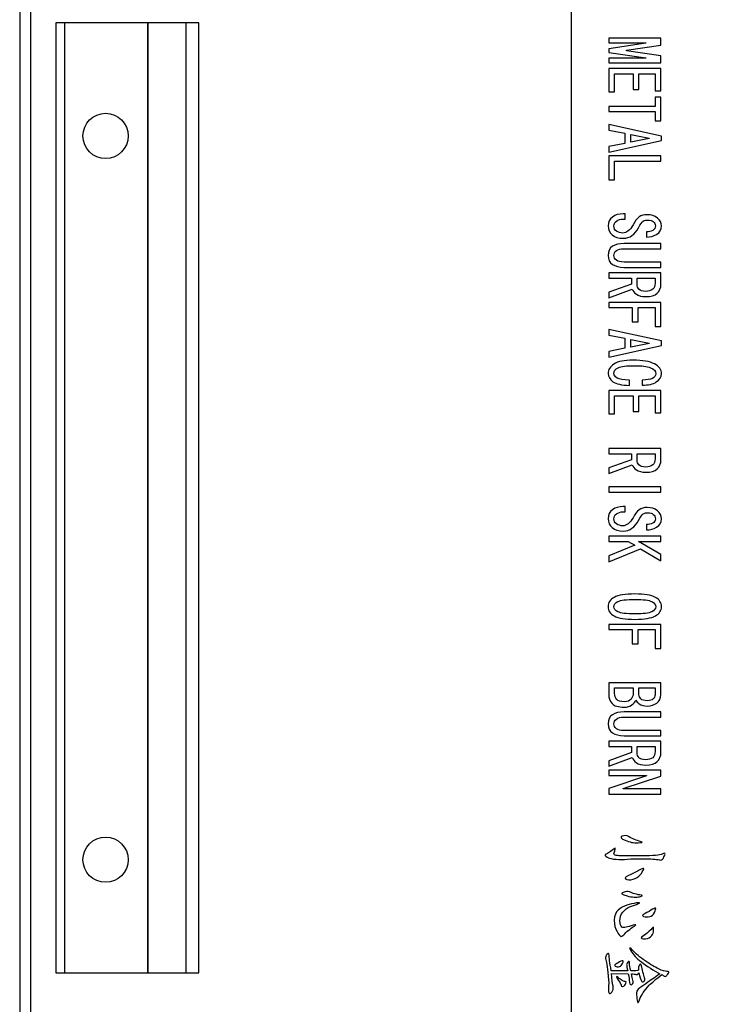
# Model space of a CAD drawing. Header units: millimetres. Extents: x 1117 to 38156, y -1945 to 7303.
# Tile 40 of 256: x 2154 to 2230, y 852 to 961. Entities that reach past the tile are written whole.
import ezdxf

# ---------------------------------------------------------------- set-up
doc = ezdxf.new("R2010")
doc.units = ezdxf.units.MM
doc.styles.get("Standard").update_dxf_attribs({"font": 'arial.ttf'})
doc.dimstyles.new('DIMSTYLE_1', dxfattribs={"dimtxt": 4.2, "dimasz": 3.6, "dimexe": 2.5, "dimexo": 0, "dimgap": 1.05, "dimtad": 1, "dimdsep": 46, "dimtxsty": 'Standard', "dimblk": '_FILLED', "dimblk1": '_FILLED', "dimblk2": '_FILLED', "dimcen": 0.09, "dimazin": 2, "dimtp": 0.01, "dimtm": 0.01, "dimtfac": 1, "dimtofl": 0, "dimtmove": 0, "dimatfit": 3, "dimldrblk": '_FILLED', "dimfxl": 0, "dimtolj": 1, "dimarcsym": 0})

# ---------------------------------------------------------------- blocks, each defined once
blk = doc.blocks.new('_FILLED')
at = {"color": 0, "linetype": 'ByBlock'}
blk.add_solid([(0, 0), (-1, 0.167), (-1, -0.167)], dxfattribs=at)
blk = doc.blocks.new('*D45')
at = {"color": 0, "linetype": 'Continuous', "lineweight": -2}
for p, q in [((2153.73, 1019.13), (2153.73, 1051.98)), ((2306.46, 926.64), (2306.46, 1051.98)), ((2157.33, 1049.48), (2302.86, 1049.48))]:
    blk.add_line(p, q, dxfattribs=at)
at = {"layer": 'Defpoints', "color": 0, "linetype": 'Continuous'}
for p in [(2306.46, 1049.48), (2153.73, 1019.13), (2306.46, 926.64)]:
    blk.add_point(p, dxfattribs=at)
at = {"color": 0, "linetype": 'Continuous', "lineweight": -2, "xscale": 3.6, "yscale": 3.6, "zscale": 3.6, "rotation": 180}
blk.add_blockref('_FILLED', (2153.73, 1049.48), dxfattribs=at)
at = {"color": 0, "linetype": 'Continuous', "lineweight": -2, "xscale": 3.6, "yscale": 3.6, "zscale": 3.6}
blk.add_blockref('_FILLED', (2306.46, 1049.48), dxfattribs=at)
at = {"color": 0, "linetype": 'Continuous', "insert": (2226.25, 1063.86), "char_height": 10, "width": 18.5063, "attachment_point": 2, "line_spacing_factor": 0.9}
blk.add_mtext('\\A1;152.72', dxfattribs=at)

msp = doc.modelspace()

# ---------------------------------------------------------------- linework, layer by layer
at = {"linetype": 'Continuous'}
for p, q in [((2153.731, 1019.133), (2153.731, 792.133)), ((2154.931, 1019.133), (2154.931, 792.133)), ((2214.731, 970.985), (2214.731, 832.28)), ((2157.731, 960.933), (2157.731, 855.933)), ((2173.559, 960.933), (2157.731, 960.933)), ((2158.731, 855.933), (2158.731, 960.933)), ((2167.903, 855.933), (2167.903, 960.933)), ((2167.951, 855.933), (2167.951, 960.933)), ((2172.145, 855.933), (2172.145, 960.933)), ((2173.559, 855.933), (2173.559, 960.933)), ((2218.9, 959.24), (2218.9, 958.734)), ((2224.664, 959.24), (2218.9, 959.24)), ((2224.664, 958.456), (2224.664, 959.24)), ((2218.9, 958.734), (2223.012, 958.734)), ((2223.012, 958.683), (2218.9, 958.077)), ((2218.9, 958.077), (2218.9, 957.672)), ((2220.855, 957.9), (2224.664, 958.456)), ((2220.855, 957.849), (2220.855, 957.9)), ((2224.664, 957.293), (2220.855, 957.849)), ((2223.012, 958.734), (2223.012, 958.683)), ((2218.9, 957.672), (2223.012, 957.065)), ((2218.9, 957.015), (2218.9, 956.509)), ((2223.012, 957.015), (2218.9, 957.015)), ((2223.012, 957.065), (2223.012, 957.015)), ((2224.664, 956.509), (2224.664, 957.293)), ((2218.9, 956.509), (2224.664, 956.509)), ((2218.9, 955.877), (2218.9, 953.299)), ((2224.664, 955.877), (2218.9, 955.877)), ((2224.664, 953.425), (2224.664, 955.877)), ((2219.54, 953.299), (2219.54, 955.296)), ((2219.54, 955.296), (2221.596, 955.296)), ((2221.596, 955.296), (2221.596, 953.577)), ((2222.237, 953.577), (2222.237, 955.296)), ((2222.237, 955.296), (2224.023, 955.296)), ((2224.023, 955.296), (2224.023, 953.425)), ((2221.596, 953.577), (2222.237, 953.577)), ((2224.023, 953.425), (2224.664, 953.425)), ((2218.9, 953.299), (2219.54, 953.299)), ((2224.023, 952.717), (2224.023, 951.706)), ((2224.664, 952.717), (2224.023, 952.717)), ((2224.664, 950.113), (2224.664, 952.717)), ((2218.9, 951.706), (2218.9, 951.124)), ((2224.023, 951.706), (2218.9, 951.706)), ((2218.9, 951.124), (2224.023, 951.124)), ((2224.023, 951.124), (2224.023, 950.113)), ((2224.023, 950.113), (2224.664, 950.113)), ((2218.9, 949.683), (2218.9, 949.077)), ((2224.731, 948.419), (2218.9, 949.683)), ((2218.9, 949.077), (2220.686, 948.723)), ((2220.686, 948.723), (2220.686, 947.61)), ((2221.327, 947.737), (2221.327, 948.596)), ((2221.327, 948.596), (2223.383, 948.192)), ((2223.383, 948.141), (2221.327, 947.737)), ((2223.383, 948.192), (2223.383, 948.141)), ((2224.731, 947.914), (2224.731, 948.419)), ((2218.9, 946.65), (2224.731, 947.914)), ((2220.686, 947.61), (2218.9, 947.256)), ((2218.9, 947.256), (2218.9, 946.65)), ((2218.9, 946.22), (2218.9, 943.591)), ((2224.664, 946.22), (2218.9, 946.22)), ((2224.664, 945.638), (2224.664, 946.22)), ((2219.54, 943.591), (2219.54, 945.638)), ((2219.54, 945.638), (2224.664, 945.638)), ((2218.9, 943.591), (2219.54, 943.591)), ((2220.72, 939.824), (2220.484, 939.824)), ((2220.518, 939.242), (2220.72, 939.242)), ((2220.72, 939.242), (2220.72, 939.824)), ((2223.079, 937.827), (2223.079, 937.245)), ((2224.664, 936.537), (2220.585, 936.537)), ((2224.664, 935.956), (2224.664, 936.537)), ((2220.585, 935.956), (2224.664, 935.956)), ((2224.664, 934.49), (2220.585, 934.49)), ((2220.585, 933.908), (2224.664, 933.908)), ((2224.664, 933.908), (2224.664, 934.49)), ((2218.9, 933.301), (2218.9, 932.72)), ((2224.664, 933.301), (2218.9, 933.301)), ((2218.9, 932.72), (2221.394, 932.72)), ((2221.394, 932.72), (2221.394, 932.063)), ((2222.034, 932.012), (2222.034, 932.72)), ((2222.034, 932.72), (2224.023, 932.72)), ((2224.023, 932.72), (2224.023, 932.164)), ((2224.664, 932.037), (2224.664, 933.301)), ((2221.394, 932.063), (2218.9, 931.153)), ((2218.9, 930.546), (2221.495, 931.506)), ((2218.9, 931.153), (2218.9, 930.546)), ((2218.9, 930.04), (2218.9, 929.459)), ((2224.664, 930.04), (2218.9, 930.04)), ((2218.9, 929.459), (2221.495, 929.459)), ((2221.495, 929.459), (2221.495, 927.891)), ((2222.136, 927.891), (2222.136, 929.459)), ((2222.136, 929.459), (2224.023, 929.459)), ((2224.023, 929.459), (2224.023, 927.386)), ((2224.664, 927.386), (2224.664, 930.04)), ((2221.495, 927.891), (2222.136, 927.891)), ((2224.023, 927.386), (2224.664, 927.386)), ((2218.9, 927.032), (2218.9, 926.425)), ((2224.731, 925.768), (2218.9, 927.032)), ((2218.9, 926.425), (2220.686, 926.071)), ((2218.9, 923.998), (2224.731, 925.262)), ((2220.686, 926.071), (2220.686, 924.959)), ((2221.327, 925.085), (2221.327, 925.945)), ((2221.327, 925.945), (2223.383, 925.54)), ((2223.383, 925.49), (2221.327, 925.085)), ((2223.383, 925.54), (2223.383, 925.49)), ((2224.731, 925.262), (2224.731, 925.768)), ((2220.686, 924.959), (2218.9, 924.605)), ((2218.9, 924.605), (2218.9, 923.998)), ((2221.192, 920.863), (2221.192, 921.445)), ((2222.607, 921.445), (2222.607, 920.888)), ((2218.9, 920.282), (2218.9, 917.703)), ((2224.664, 920.282), (2218.9, 920.282)), ((2219.54, 917.703), (2219.54, 919.7)), ((2219.54, 919.7), (2221.596, 919.7)), ((2221.596, 919.7), (2221.596, 917.981)), ((2222.237, 917.981), (2222.237, 919.7)), ((2222.237, 919.7), (2224.023, 919.7)), ((2224.023, 919.7), (2224.023, 917.83)), ((2224.664, 917.83), (2224.664, 920.282)), ((2218.9, 917.703), (2219.54, 917.703)), ((2221.596, 917.981), (2222.237, 917.981)), ((2224.023, 917.83), (2224.664, 917.83)), ((2218.9, 913.886), (2218.9, 913.304)), ((2224.664, 913.886), (2218.9, 913.886)), ((2218.9, 913.304), (2221.394, 913.304)), ((2221.394, 913.304), (2221.394, 912.647)), ((2222.034, 912.596), (2222.034, 913.304)), ((2222.034, 913.304), (2224.023, 913.304)), ((2224.023, 913.304), (2224.023, 912.748)), ((2224.664, 912.622), (2224.664, 913.886)), ((2221.394, 912.647), (2218.9, 911.737)), ((2218.9, 911.13), (2221.495, 912.091)), ((2218.9, 911.737), (2218.9, 911.13)), ((2218.9, 909.638), (2218.9, 909.057)), ((2224.664, 909.638), (2218.9, 909.638)), ((2218.9, 909.057), (2224.664, 909.057)), ((2224.664, 909.057), (2224.664, 909.638)), ((2220.72, 907.464), (2220.484, 907.464)), ((2220.518, 906.883), (2220.72, 906.883)), ((2220.72, 906.883), (2220.72, 907.464)), ((2223.079, 905.467), (2223.079, 904.886)), ((2218.9, 904.178), (2218.9, 903.596)), ((2224.664, 904.178), (2218.9, 904.178)), ((2218.9, 903.596), (2221.057, 903.596)), ((2221.057, 903.596), (2221.765, 903.192)), ((2224.664, 902.155), (2222.169, 903.596)), ((2222.169, 903.596), (2224.664, 903.596)), ((2224.664, 903.596), (2224.664, 904.178)), ((2221.765, 903.192), (2218.9, 902.029)), ((2218.9, 901.372), (2222.405, 902.813)), ((2222.405, 902.813), (2224.664, 901.473)), ((2218.9, 902.029), (2218.9, 901.372)), ((2224.664, 901.473), (2224.664, 902.155)), ((2218.9, 894.445), (2218.9, 893.863)), ((2224.664, 894.445), (2218.9, 894.445)), ((2218.9, 893.863), (2221.495, 893.863)), ((2221.495, 893.863), (2221.495, 892.296)), ((2222.136, 892.296), (2222.136, 893.863)), ((2222.136, 893.863), (2224.023, 893.863)), ((2224.023, 893.863), (2224.023, 891.79)), ((2224.664, 891.79), (2224.664, 894.445)), ((2221.495, 892.296), (2222.136, 892.296)), ((2224.023, 891.79), (2224.664, 891.79)), ((2218.9, 887.998), (2218.9, 886.734)), ((2224.664, 887.998), (2218.9, 887.998)), ((2219.54, 886.835), (2219.54, 887.417)), ((2219.54, 887.417), (2221.596, 887.417)), ((2221.596, 887.417), (2221.596, 886.759)), ((2222.237, 886.683), (2222.237, 887.417)), ((2222.237, 887.417), (2224.023, 887.417)), ((2224.023, 887.417), (2224.023, 886.658)), ((2224.664, 886.683), (2224.664, 887.998)), ((2224.664, 884.762), (2220.585, 884.762)), ((2220.585, 884.181), (2224.664, 884.181)), ((2224.664, 884.181), (2224.664, 884.762)), ((2224.664, 882.714), (2220.585, 882.714)), ((2224.664, 882.133), (2224.664, 882.714)), ((2220.585, 882.133), (2224.664, 882.133)), ((2218.9, 881.526), (2218.9, 880.945)), ((2224.664, 881.526), (2218.9, 881.526)), ((2218.9, 880.945), (2221.394, 880.945)), ((2221.394, 880.945), (2221.394, 880.287)), ((2222.034, 880.237), (2222.034, 880.945)), ((2222.034, 880.945), (2224.023, 880.945)), ((2224.023, 880.945), (2224.023, 880.388)), ((2224.664, 880.262), (2224.664, 881.526)), ((2221.394, 880.287), (2218.9, 879.377)), ((2218.9, 878.771), (2221.495, 879.731)), ((2218.9, 879.377), (2218.9, 878.771)), ((2218.9, 878.315), (2218.9, 877.734)), ((2224.664, 878.315), (2218.9, 878.315)), ((2224.664, 877.683), (2224.664, 878.315)), ((2218.9, 877.734), (2223.079, 877.734)), ((2223.079, 877.709), (2218.9, 876.318)), ((2220.484, 876.293), (2224.664, 877.683)), ((2223.079, 877.734), (2223.079, 877.709)), ((2218.9, 876.318), (2218.9, 875.686)), ((2220.484, 876.268), (2220.484, 876.293)), ((2224.664, 876.268), (2220.484, 876.268)), ((2224.664, 875.686), (2224.664, 876.268)), ((2218.9, 875.686), (2224.664, 875.686)), ((2219.506, 869.641), (2219.102, 869.338)), ((2222.54, 868.858), (2220.214, 868.858)), ((2223.855, 860.464), (2223.855, 860.919)), ((2157.731, 855.933), (2173.559, 855.933)), ((2220.989, 856.167), (2219.169, 856.167)), ((2219.203, 855.863), (2221.057, 855.813))]:
    msp.add_line(p, q, dxfattribs=at)
for centre in [(2163.231, 948.433), (2163.231, 868.433)]:
    msp.add_circle(centre, 2.5, dxfattribs=at)
msp.add_arc((2232.307, 870.192), 16.332, 233.12253, 241.69228, dxfattribs=at)
for points in [[(2219.304, 939.47), (2218.967, 939.242), (2218.832, 938.914), (2218.832, 938.484)], [(2220.484, 939.824), (2220.012, 939.824), (2219.607, 939.723), (2219.304, 939.47)], [(2219.742, 939.015), (2219.911, 939.167), (2220.181, 939.242), (2220.518, 939.242)], [(2222.263, 939.476), (2222.001, 939.293), (2221.798, 938.99), (2221.581, 938.59)], [(2223.147, 939.723), (2222.81, 939.723), (2222.506, 939.647), (2222.263, 939.476)], [(2224.283, 939.362), (2223.989, 939.622), (2223.619, 939.723), (2223.147, 939.723)], [(2224.731, 938.484), (2224.731, 938.838), (2224.563, 939.116), (2224.283, 939.362)], [(2218.832, 938.484), (2218.832, 938.08), (2218.967, 937.751), (2219.27, 937.498)], [(2219.473, 938.484), (2219.473, 938.686), (2219.54, 938.863), (2219.742, 939.015)], [(2219.742, 937.903), (2219.54, 938.029), (2219.473, 938.231), (2219.473, 938.484)], [(2221.581, 938.59), (2221.428, 938.307), (2221.259, 938.08), (2221.057, 937.928)], [(2221.461, 937.422), (2221.731, 937.624), (2222.001, 937.928), (2222.191, 938.285)], [(2222.191, 938.285), (2222.405, 938.686), (2222.574, 938.914), (2222.709, 939.015)], [(2222.709, 939.015), (2222.843, 939.116), (2223.046, 939.141), (2223.248, 939.141)], [(2223.248, 939.141), (2223.484, 939.141), (2223.686, 939.091), (2223.821, 938.964)], [(2224.057, 938.484), (2224.057, 938.282), (2223.956, 938.105), (2223.754, 937.978)], [(2223.821, 938.964), (2223.956, 938.863), (2224.057, 938.686), (2224.057, 938.484)], [(2224.192, 937.549), (2224.529, 937.751), (2224.731, 938.054), (2224.731, 938.484)], [(2219.27, 937.498), (2219.574, 937.245), (2219.978, 937.119), (2220.518, 937.119)], [(2220.45, 937.7), (2220.181, 937.7), (2219.945, 937.776), (2219.742, 937.903)], [(2221.057, 937.928), (2220.855, 937.776), (2220.652, 937.7), (2220.45, 937.7)], [(2220.518, 937.119), (2220.855, 937.119), (2221.192, 937.22), (2221.461, 937.422)], [(2223.754, 937.978), (2223.551, 937.877), (2223.315, 937.827), (2223.079, 937.827)], [(2223.079, 937.245), (2223.484, 937.245), (2223.855, 937.346), (2224.192, 937.549)], [(2219.297, 936.24), (2218.967, 936.032), (2218.832, 935.678), (2218.832, 935.223)], [(2220.585, 936.537), (2220.046, 936.537), (2219.607, 936.436), (2219.297, 936.24)], [(2218.832, 935.223), (2218.832, 934.768), (2218.967, 934.439), (2219.297, 934.231)], [(2219.473, 935.223), (2219.473, 935.45), (2219.54, 935.627), (2219.742, 935.754)], [(2219.742, 934.692), (2219.54, 934.844), (2219.473, 935.021), (2219.473, 935.223)], [(2219.742, 935.754), (2219.911, 935.905), (2220.181, 935.956), (2220.585, 935.956)], [(2219.297, 934.231), (2219.607, 934.035), (2220.046, 933.908), (2220.585, 933.908)], [(2220.585, 934.49), (2220.181, 934.49), (2219.911, 934.565), (2219.742, 934.692)], [(2222.237, 931.481), (2222.102, 931.633), (2222.034, 931.81), (2222.034, 932.012)], [(2224.023, 932.164), (2224.023, 931.86), (2223.922, 931.633), (2223.754, 931.481)], [(2224.259, 931.051), (2224.529, 931.304), (2224.664, 931.633), (2224.664, 932.037)], [(2221.495, 931.506), (2221.563, 931.304), (2221.697, 931.102), (2221.968, 930.926)], [(2221.968, 930.926), (2222.203, 930.773), (2222.54, 930.672), (2223.012, 930.672)], [(2223.012, 931.254), (2222.641, 931.254), (2222.372, 931.33), (2222.237, 931.481)], [(2223.754, 931.481), (2223.551, 931.33), (2223.315, 931.254), (2223.012, 931.254)], [(2223.012, 930.672), (2223.585, 930.672), (2223.989, 930.799), (2224.259, 931.051)], [(2219.464, 923.221), (2219.034, 922.936), (2218.832, 922.582), (2218.832, 922.178)], [(2221.596, 923.644), (2220.619, 923.644), (2219.911, 923.518), (2219.464, 923.221)], [(2219.945, 922.81), (2220.282, 922.962), (2220.855, 923.037), (2221.664, 923.037)], [(2223.95, 923.234), (2223.416, 923.518), (2222.641, 923.644), (2221.596, 923.644)], [(2221.664, 923.037), (2222.54, 923.037), (2223.147, 922.962), (2223.518, 922.81)], [(2224.731, 922.153), (2224.731, 922.608), (2224.461, 922.962), (2223.95, 923.234)], [(2218.832, 922.178), (2218.832, 921.824), (2219.001, 921.521), (2219.363, 921.261)], [(2219.473, 922.178), (2219.473, 922.431), (2219.607, 922.658), (2219.945, 922.81)], [(2219.81, 921.672), (2219.574, 921.824), (2219.473, 922.001), (2219.473, 922.178)], [(2223.518, 922.81), (2223.888, 922.658), (2224.091, 922.431), (2224.091, 922.153)], [(2224.091, 922.153), (2224.091, 921.925), (2223.956, 921.748), (2223.72, 921.622)], [(2224.158, 921.242), (2224.529, 921.495), (2224.731, 921.799), (2224.731, 922.153)], [(2219.363, 921.261), (2219.709, 921.015), (2220.315, 920.888), (2221.192, 920.863)], [(2221.192, 921.445), (2220.518, 921.445), (2220.046, 921.521), (2219.81, 921.672)], [(2223.72, 921.622), (2223.45, 921.521), (2223.079, 921.445), (2222.607, 921.445)], [(2222.607, 920.888), (2223.282, 920.888), (2223.787, 920.99), (2224.158, 921.242)], [(2221.495, 912.091), (2221.563, 911.888), (2221.697, 911.686), (2221.968, 911.51)], [(2222.237, 912.065), (2222.102, 912.217), (2222.034, 912.394), (2222.034, 912.596)], [(2223.012, 911.838), (2222.641, 911.838), (2222.372, 911.914), (2222.237, 912.065)], [(2223.754, 912.065), (2223.551, 911.914), (2223.315, 911.838), (2223.012, 911.838)], [(2224.023, 912.748), (2224.023, 912.445), (2223.922, 912.217), (2223.754, 912.065)], [(2224.259, 911.636), (2224.529, 911.888), (2224.664, 912.217), (2224.664, 912.622)], [(2221.968, 911.51), (2222.203, 911.358), (2222.54, 911.256), (2223.012, 911.256)], [(2223.012, 911.256), (2223.585, 911.256), (2223.989, 911.383), (2224.259, 911.636)], [(2219.304, 907.11), (2218.967, 906.883), (2218.832, 906.554), (2218.832, 906.124)], [(2220.484, 907.464), (2220.012, 907.464), (2219.607, 907.363), (2219.304, 907.11)], [(2219.473, 906.124), (2219.473, 906.327), (2219.54, 906.504), (2219.742, 906.655)], [(2219.742, 906.655), (2219.911, 906.807), (2220.181, 906.883), (2220.518, 906.883)], [(2222.263, 907.117), (2222.001, 906.933), (2221.798, 906.63), (2221.581, 906.23)], [(2222.191, 905.926), (2222.405, 906.327), (2222.574, 906.554), (2222.709, 906.655)], [(2223.147, 907.363), (2222.81, 907.363), (2222.506, 907.287), (2222.263, 907.117)], [(2222.709, 906.655), (2222.843, 906.756), (2223.046, 906.782), (2223.248, 906.782)], [(2224.283, 907.003), (2223.989, 907.262), (2223.619, 907.363), (2223.147, 907.363)], [(2223.248, 906.782), (2223.484, 906.782), (2223.686, 906.731), (2223.821, 906.605)], [(2223.821, 906.605), (2223.956, 906.504), (2224.057, 906.327), (2224.057, 906.124)], [(2224.731, 906.124), (2224.731, 906.478), (2224.563, 906.756), (2224.283, 907.003)], [(2218.832, 906.124), (2218.832, 905.72), (2218.967, 905.391), (2219.27, 905.138)], [(2219.742, 905.543), (2219.54, 905.669), (2219.473, 905.872), (2219.473, 906.124)], [(2220.45, 905.341), (2220.181, 905.341), (2219.945, 905.417), (2219.742, 905.543)], [(2221.057, 905.568), (2220.855, 905.417), (2220.652, 905.341), (2220.45, 905.341)], [(2221.581, 906.23), (2221.428, 905.947), (2221.259, 905.72), (2221.057, 905.568)], [(2221.461, 905.063), (2221.731, 905.265), (2222.001, 905.568), (2222.191, 905.926)], [(2223.754, 905.619), (2223.551, 905.518), (2223.315, 905.467), (2223.079, 905.467)], [(2224.057, 906.124), (2224.057, 905.922), (2223.956, 905.745), (2223.754, 905.619)], [(2224.192, 905.189), (2224.529, 905.391), (2224.731, 905.695), (2224.731, 906.124)], [(2219.27, 905.138), (2219.574, 904.886), (2219.978, 904.759), (2220.518, 904.759)], [(2220.518, 904.759), (2220.855, 904.759), (2221.192, 904.86), (2221.461, 905.063)], [(2223.079, 904.886), (2223.484, 904.886), (2223.855, 904.987), (2224.192, 905.189)], [(2219.506, 897.428), (2219.034, 897.175), (2218.832, 896.846), (2218.832, 896.391)], [(2219.473, 896.391), (2219.473, 896.619), (2219.607, 896.821), (2219.911, 896.973)], [(2221.798, 897.807), (2220.72, 897.807), (2219.978, 897.681), (2219.506, 897.428)], [(2219.911, 896.973), (2220.214, 897.124), (2220.855, 897.2), (2221.798, 897.2)], [(2224.051, 897.422), (2223.585, 897.681), (2222.843, 897.807), (2221.798, 897.807)], [(2221.798, 897.2), (2222.742, 897.2), (2223.349, 897.124), (2223.647, 896.967)], [(2223.647, 896.967), (2223.922, 896.821), (2224.091, 896.619), (2224.091, 896.391)], [(2224.731, 896.391), (2224.731, 896.846), (2224.495, 897.175), (2224.051, 897.422)], [(2218.832, 896.391), (2218.832, 895.962), (2219.034, 895.633), (2219.506, 895.38)], [(2219.911, 895.835), (2219.607, 895.987), (2219.473, 896.189), (2219.473, 896.391)], [(2221.798, 895.608), (2220.855, 895.608), (2220.214, 895.683), (2219.911, 895.835)], [(2223.647, 895.841), (2223.349, 895.683), (2222.742, 895.608), (2221.798, 895.608)], [(2224.091, 896.391), (2224.091, 896.189), (2223.922, 895.987), (2223.647, 895.841)], [(2224.051, 895.386), (2224.495, 895.633), (2224.731, 895.962), (2224.731, 896.391)], [(2219.506, 895.38), (2219.978, 895.127), (2220.72, 895.001), (2221.798, 895.001)], [(2221.798, 895.001), (2222.843, 895.001), (2223.585, 895.127), (2224.051, 895.386)], [(2218.9, 886.734), (2218.9, 886.33), (2219.001, 885.976), (2219.267, 885.696)], [(2219.776, 886.153), (2219.607, 886.304), (2219.54, 886.532), (2219.54, 886.835)], [(2220.619, 885.9), (2220.214, 885.9), (2219.911, 886.001), (2219.776, 886.153)], [(2221.36, 886.178), (2221.225, 886.001), (2220.956, 885.9), (2220.619, 885.9)], [(2221.596, 886.759), (2221.596, 886.557), (2221.495, 886.355), (2221.36, 886.178)], [(2221.461, 885.546), (2221.664, 885.697), (2221.832, 885.874), (2221.9, 886.077)], [(2221.9, 886.077), (2221.967, 885.925), (2222.068, 885.799), (2222.27, 885.647)], [(2222.447, 886.207), (2222.304, 886.355), (2222.237, 886.506), (2222.237, 886.683)], [(2223.181, 886.001), (2222.843, 886.001), (2222.574, 886.077), (2222.447, 886.207)], [(2223.821, 886.203), (2223.686, 886.077), (2223.45, 886.001), (2223.181, 886.001)], [(2224.023, 886.658), (2224.023, 886.481), (2223.956, 886.33), (2223.821, 886.203)], [(2224.217, 885.754), (2224.495, 885.95), (2224.664, 886.279), (2224.664, 886.683)], [(2219.267, 885.696), (2219.506, 885.445), (2219.945, 885.293), (2220.619, 885.293)], [(2220.619, 885.293), (2220.956, 885.293), (2221.259, 885.394), (2221.461, 885.546)], [(2222.27, 885.647), (2222.473, 885.495), (2222.776, 885.419), (2223.181, 885.419)], [(2223.181, 885.419), (2223.585, 885.419), (2223.922, 885.546), (2224.217, 885.754)], [(2219.297, 884.465), (2218.967, 884.256), (2218.832, 883.903), (2218.832, 883.447)], [(2220.585, 884.762), (2220.046, 884.762), (2219.607, 884.661), (2219.297, 884.465)], [(2219.473, 883.447), (2219.473, 883.675), (2219.54, 883.852), (2219.742, 883.978)], [(2219.742, 883.978), (2219.911, 884.13), (2220.181, 884.181), (2220.585, 884.181)], [(2218.832, 883.447), (2218.832, 882.992), (2218.967, 882.664), (2219.297, 882.455)], [(2219.742, 882.917), (2219.54, 883.068), (2219.473, 883.245), (2219.473, 883.447)], [(2220.585, 882.714), (2220.181, 882.714), (2219.911, 882.79), (2219.742, 882.917)], [(2219.297, 882.455), (2219.607, 882.259), (2220.046, 882.133), (2220.585, 882.133)], [(2221.495, 879.731), (2221.563, 879.529), (2221.697, 879.327), (2221.968, 879.151)], [(2222.237, 879.706), (2222.102, 879.858), (2222.034, 880.035), (2222.034, 880.237)], [(2223.012, 879.478), (2222.641, 879.478), (2222.372, 879.554), (2222.237, 879.706)], [(2223.754, 879.706), (2223.551, 879.554), (2223.315, 879.478), (2223.012, 879.478)], [(2224.023, 880.388), (2224.023, 880.085), (2223.922, 879.858), (2223.754, 879.706)], [(2224.259, 879.276), (2224.529, 879.529), (2224.664, 879.858), (2224.664, 880.262)], [(2221.968, 879.151), (2222.203, 878.998), (2222.54, 878.897), (2223.012, 878.897)], [(2223.012, 878.897), (2223.585, 878.897), (2223.989, 879.023), (2224.259, 879.276)], [(2220.383, 871.032), (2220.113, 870.931), (2220.248, 870.779), (2220.72, 870.577)], [(2221.091, 870.981), (2220.888, 871.108), (2220.652, 871.133), (2220.383, 871.032)], [(2221.76, 870.672), (2221.529, 870.779), (2221.293, 870.88), (2221.091, 870.981)], [(2222.473, 870.425), (2222.203, 870.501), (2221.967, 870.577), (2221.76, 870.672)], [(2219.605, 869.591), (2219.641, 869.742), (2219.607, 869.742), (2219.506, 869.641)], [(2219.506, 869.186), (2219.54, 869.338), (2219.574, 869.464), (2219.605, 869.591)], [(2220.72, 870.577), (2221.192, 870.374), (2221.664, 870.273), (2222.136, 870.299)], [(2222.136, 870.299), (2222.607, 870.324), (2222.709, 870.374), (2222.473, 870.425)], [(2218.596, 869.06), (2218.394, 868.959), (2218.461, 868.858), (2218.733, 868.708)], [(2219.102, 869.338), (2218.967, 869.237), (2218.798, 869.161), (2218.596, 869.06)], [(2218.733, 868.708), (2218.967, 868.58), (2219.304, 868.504), (2219.708, 868.477)], [(2219.607, 868.933), (2219.473, 868.959), (2219.439, 869.035), (2219.506, 869.186)], [(2220.214, 868.858), (2219.945, 868.883), (2219.742, 868.908), (2219.607, 868.933)], [(2219.708, 868.477), (2220.079, 868.453), (2220.518, 868.453), (2220.987, 868.491)], [(2220.987, 868.491), (2221.461, 868.529), (2221.967, 868.529), (2222.506, 868.529)], [(2222.506, 868.529), (2223.046, 868.529), (2223.484, 868.529), (2223.787, 868.504)], [(2224.798, 869.06), (2224.563, 868.933), (2223.821, 868.858), (2222.54, 868.858)], [(2223.787, 868.504), (2224.091, 868.504), (2224.327, 868.453), (2224.495, 868.403)], [(2224.495, 868.403), (2224.664, 868.352), (2224.798, 868.428), (2224.933, 868.605)], [(2225.136, 869.06), (2225.136, 869.186), (2225.034, 869.186), (2224.798, 869.06)], [(2224.933, 868.605), (2225.034, 868.807), (2225.102, 868.959), (2225.136, 869.06)], [(2222.776, 867.417), (2222.776, 867.518), (2222.607, 867.467), (2222.27, 867.265)], [(2222.5, 866.913), (2222.641, 867.164), (2222.742, 867.315), (2222.776, 867.417)], [(2221.091, 866.683), (2220.652, 866.481), (2220.585, 866.355), (2220.888, 866.254)], [(2220.888, 866.254), (2221.192, 866.178), (2221.495, 866.203), (2221.832, 866.355)], [(2222.27, 867.265), (2221.933, 867.063), (2221.529, 866.886), (2221.091, 866.683)], [(2221.832, 866.355), (2222.136, 866.506), (2222.372, 866.683), (2222.5, 866.913)], [(2220.477, 864.823), (2220.181, 864.712), (2220.315, 864.585), (2220.92, 864.43)], [(2221.192, 864.888), (2221.023, 864.964), (2220.787, 864.939), (2220.477, 864.823)], [(2220.92, 864.43), (2221.495, 864.282), (2221.967, 864.256), (2222.299, 864.343)], [(2221.796, 864.657), (2221.529, 864.737), (2221.327, 864.813), (2221.192, 864.888)], [(2222.506, 864.509), (2222.27, 864.535), (2222.034, 864.585), (2221.796, 864.657)], [(2222.299, 864.343), (2222.641, 864.433), (2222.709, 864.484), (2222.506, 864.509)], [(2220.888, 863.397), (2220.551, 863.271), (2220.214, 863.094), (2219.945, 862.866)], [(2220.45, 862.638), (2220.652, 862.917), (2220.956, 863.119), (2221.293, 863.245)], [(2221.967, 863.65), (2221.596, 863.599), (2221.225, 863.523), (2220.888, 863.397)], [(2221.293, 863.245), (2221.63, 863.372), (2221.9, 863.473), (2222.165, 863.579)], [(2222.165, 863.579), (2222.405, 863.675), (2222.338, 863.7), (2221.967, 863.65)], [(2223.989, 863.068), (2223.855, 863.018), (2223.652, 862.917), (2223.349, 862.714)], [(2224.023, 862.765), (2224.124, 863.018), (2224.124, 863.119), (2223.989, 863.068)], [(2219.945, 862.866), (2219.675, 862.638), (2219.506, 862.259), (2219.506, 861.754)], [(2220.131, 861.677), (2220.113, 862.057), (2220.214, 862.386), (2220.45, 862.638)], [(2222.709, 862.335), (2222.574, 862.259), (2222.641, 862.183), (2222.91, 862.13)], [(2223.349, 862.714), (2223.012, 862.537), (2222.81, 862.411), (2222.709, 862.335)], [(2222.91, 862.13), (2223.147, 862.082), (2223.383, 862.108), (2223.585, 862.209)], [(2223.585, 862.209), (2223.787, 862.31), (2223.922, 862.512), (2224.023, 862.765)], [(2219.506, 861.754), (2219.506, 861.248), (2219.607, 860.818), (2219.816, 860.492)], [(2220.349, 860.995), (2220.214, 861.096), (2220.147, 861.324), (2220.131, 861.677)], [(2220.821, 860.97), (2220.619, 860.919), (2220.484, 860.919), (2220.349, 860.995)], [(2221.596, 861.197), (2221.259, 861.096), (2221.023, 861.021), (2220.821, 860.97)], [(2221.057, 860.616), (2221.259, 860.768), (2221.461, 860.945), (2221.731, 861.096)], [(2221.731, 861.096), (2221.967, 861.273), (2221.933, 861.299), (2221.596, 861.197)], [(2223.855, 860.919), (2223.855, 861.021), (2223.754, 860.945), (2223.544, 860.696)], [(2219.816, 860.492), (2220.012, 860.186), (2220.147, 860.009), (2220.214, 859.959)], [(2220.214, 859.959), (2220.282, 859.933), (2220.416, 859.984), (2220.551, 860.136)], [(2220.551, 860.136), (2220.686, 860.287), (2220.855, 860.464), (2221.057, 860.616)], [(2222.742, 860.035), (2222.405, 859.832), (2222.405, 859.706), (2222.742, 859.681)], [(2223.544, 860.696), (2223.349, 860.464), (2223.079, 860.237), (2222.742, 860.035)], [(2222.742, 859.681), (2223.079, 859.655), (2223.315, 859.731), (2223.518, 859.908)], [(2223.518, 859.908), (2223.72, 860.085), (2223.821, 860.262), (2223.855, 860.464)], [(2221.537, 858.42), (2221.192, 858.821), (2221.124, 858.796), (2221.351, 858.363)], [(2218.731, 857.987), (2218.563, 857.835), (2218.495, 857.658), (2218.529, 857.506)], [(2218.933, 857.886), (2218.933, 858.138), (2218.866, 858.164), (2218.731, 857.987)], [(2219.169, 856.167), (2219.001, 857.077), (2218.933, 857.633), (2218.933, 857.886)], [(2221.351, 858.363), (2221.563, 857.962), (2221.967, 857.532), (2222.506, 857.127)], [(2222.919, 857.261), (2222.338, 857.658), (2221.866, 858.037), (2221.537, 858.42)], [(2218.529, 857.506), (2218.596, 857.355), (2218.63, 857.153), (2218.681, 856.848)], [(2218.681, 856.848), (2218.731, 856.546), (2218.765, 856.116), (2218.832, 855.56)], [(2219.675, 856.874), (2219.506, 856.773), (2219.506, 856.672), (2219.707, 856.618)], [(2220.243, 857.209), (2220.012, 857.102), (2219.81, 857.001), (2219.675, 856.874)], [(2219.707, 856.618), (2219.877, 856.571), (2220.046, 856.571), (2220.181, 856.672)], [(2220.181, 856.672), (2220.315, 856.773), (2220.416, 856.925), (2220.484, 857.102)], [(2220.484, 857.102), (2220.551, 857.279), (2220.45, 857.304), (2220.243, 857.209)], [(2221.023, 857.102), (2220.888, 856.976), (2220.855, 856.874), (2220.888, 856.773)], [(2220.888, 856.773), (2220.888, 856.697), (2220.922, 856.495), (2220.989, 856.167)], [(2221.192, 857.001), (2221.192, 857.203), (2221.124, 857.254), (2221.023, 857.102)], [(2221.327, 856.141), (2221.259, 856.495), (2221.192, 856.799), (2221.192, 857.001)], [(2222.304, 856.799), (2222.203, 856.647), (2222.169, 856.47), (2222.203, 856.217)], [(2222.506, 856.723), (2222.439, 856.925), (2222.372, 856.95), (2222.304, 856.799)], [(2222.678, 856.015), (2222.607, 856.293), (2222.54, 856.521), (2222.506, 856.723)], [(2224.394, 856.369), (2223.989, 856.571), (2223.484, 856.874), (2222.919, 857.261)], [(2218.832, 855.56), (2218.9, 855.004), (2218.9, 854.549), (2218.866, 854.245)], [(2219.374, 854.473), (2219.304, 854.776), (2219.27, 855.231), (2219.203, 855.863)], [(2219.945, 855.408), (2219.742, 855.56), (2219.709, 855.56), (2219.781, 855.41)], [(2221.057, 855.813), (2221.124, 855.459), (2221.158, 855.13), (2221.192, 854.877)], [(2222.203, 856.217), (2222.068, 856.167), (2221.765, 856.141), (2221.327, 856.141)], [(2221.567, 855.106), (2221.495, 855.307), (2221.461, 855.535), (2221.394, 855.813)], [(2221.394, 855.813), (2221.664, 855.813), (2221.832, 855.787), (2221.9, 855.737)], [(2221.9, 855.737), (2221.967, 855.712), (2222.102, 855.762), (2222.237, 855.914)], [(2222.237, 855.914), (2222.338, 855.509), (2222.439, 855.206), (2222.506, 855.054)], [(2222.843, 855.383), (2222.776, 855.535), (2222.742, 855.762), (2222.678, 856.015)], [(2224.563, 855.813), (2223.956, 855.383), (2223.484, 855.08), (2223.206, 854.884)], [(2223.383, 854.549), (2223.652, 854.827), (2224.124, 855.231), (2224.765, 855.737)], [(2225.338, 856.091), (2225.136, 856.091), (2224.798, 856.167), (2224.394, 856.369)], [(2224.765, 855.737), (2224.866, 855.686), (2224.967, 855.61), (2225.034, 855.56)], [(2225.034, 855.56), (2225.102, 855.509), (2225.169, 855.509), (2225.237, 855.56)], [(2225.237, 855.56), (2225.304, 855.636), (2225.405, 855.737), (2225.506, 855.888)], [(2225.506, 855.888), (2225.574, 856.04), (2225.54, 856.091), (2225.338, 856.091)], [(2219.229, 853.794), (2219.372, 853.967), (2219.439, 854.195), (2219.374, 854.473)], [(2219.781, 855.41), (2219.843, 855.282), (2219.945, 855.13), (2220.073, 854.951)], [(2220.383, 855.08), (2220.248, 855.155), (2220.113, 855.256), (2219.945, 855.408)], [(2220.073, 854.951), (2220.181, 854.801), (2220.248, 854.65), (2220.285, 854.524)], [(2220.285, 854.524), (2220.315, 854.422), (2220.383, 854.397), (2220.518, 854.447)], [(2220.72, 854.978), (2220.585, 854.978), (2220.484, 855.004), (2220.383, 855.08)], [(2220.518, 854.447), (2220.619, 854.523), (2220.72, 854.624), (2220.787, 854.776)], [(2220.787, 854.776), (2220.855, 854.928), (2220.855, 854.978), (2220.72, 854.978)], [(2221.192, 854.877), (2221.225, 854.624), (2221.327, 854.549), (2221.461, 854.65)], [(2221.461, 854.65), (2221.596, 854.776), (2221.63, 854.928), (2221.567, 855.106)], [(2223.206, 854.884), (2222.911, 854.675), (2222.607, 854.473), (2222.33, 854.277)], [(2222.506, 855.054), (2222.574, 854.903), (2222.675, 854.877), (2222.776, 854.978)], [(2222.709, 853.74), (2222.877, 853.992), (2223.113, 854.271), (2223.383, 854.549)], [(2222.776, 854.978), (2222.877, 855.08), (2222.911, 855.231), (2222.843, 855.383)], [(2218.866, 854.245), (2218.832, 853.942), (2218.866, 853.765), (2218.933, 853.664)], [(2218.933, 853.664), (2219.001, 853.588), (2219.102, 853.638), (2219.229, 853.794)], [(2222.33, 854.277), (2222.034, 854.068), (2221.9, 853.79), (2221.95, 853.486)], [(2221.95, 853.486), (2222.001, 853.183), (2222.034, 852.931), (2222.068, 852.754)], [(2222.288, 852.934), (2222.405, 853.234), (2222.54, 853.487), (2222.709, 853.74)], [(2222.068, 852.754), (2222.102, 852.577), (2222.169, 852.627), (2222.288, 852.934)]]:
    msp.add_open_spline(points, degree=3, dxfattribs=at)

# ---------------------------------------------------------------- dimensions: what is measured, and where the dimension line sits
dim = msp.add_linear_dim(base=(2306.455, 1049.481), p1=(2153.731, 1019.133), p2=(2306.455, 926.641), dimstyle='DIMSTYLE_1', override={"dimtxt": 10}, dxfattribs=at)
dim.commit()
dim.dimension.update_dxf_attribs({"geometry": '*D45', "text_midpoint": (2226.247, 1049.481), "dimtype": 160})

doc.saveas('drawing.dxf')
